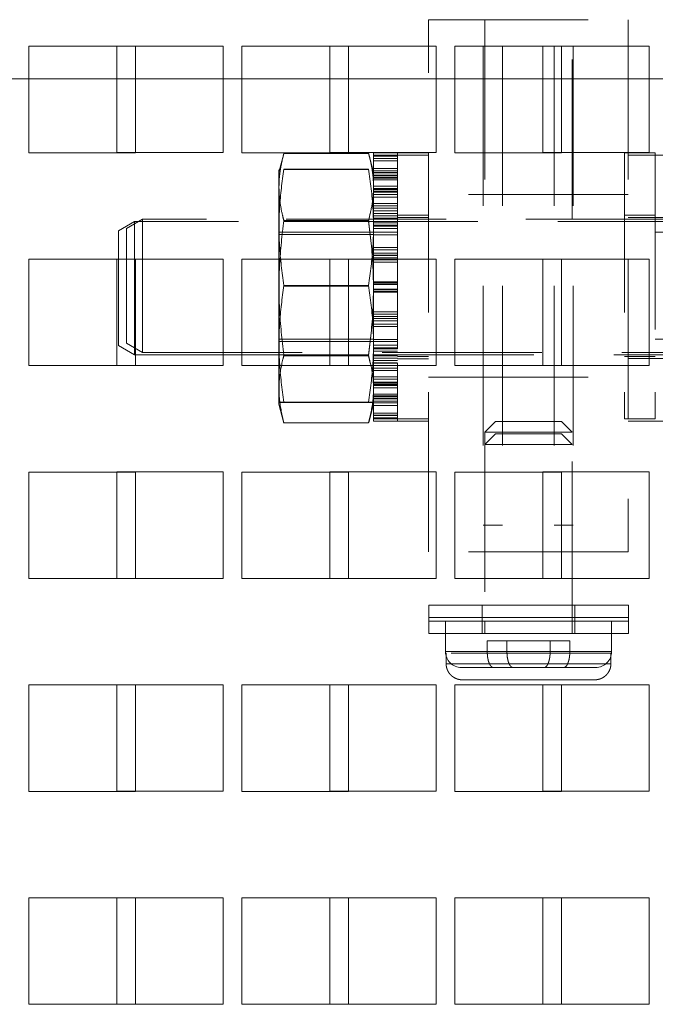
# Paper-space layout '2' of a CAD drawing. Header units: inches. Extents: x 1 to 109, y 1 to 85.
# Tile 92 of 134: x 92.015 to 93.01, y 19.759 to 21.301. Entities that reach past the tile are written whole.
import ezdxf

# ---------------------------------------------------------------- set-up
doc = ezdxf.new("R2010")
doc.units = ezdxf.units.IN
doc.header["$MEASUREMENT"] = 0
doc.linetypes.add('HIDDEN', pattern=[0.075, 0.05, -0.025])

psp = doc.layouts.new('2')

# ---------------------------------------------------------------- linework, layer by layer
at = {"color": 7, "linetype": 'HIDDEN', "lineweight": 0, "ltscale": 5}
for p, q in [((92.6547, 20.4674), (92.6547, 21.3007)), ((92.6547, 21.3007), (92.9672, 21.3007)), ((92.743, 21.3007), (92.743, 20.9882)), ((92.8797, 20.9882), (92.8797, 21.3007)), ((92.9672, 21.3007), (92.9672, 20.4674)), ((92.3336, 21.2592), (92.1669, 21.2592)), ((92.1669, 21.2592), (92.1669, 21.0926)), ((92.3336, 21.0926), (92.3336, 21.2592)), ((92.6669, 21.2592), (92.5003, 21.2592)), ((92.5003, 21.2592), (92.5003, 21.0926)), ((92.6669, 21.0926), (92.6669, 21.2592)), ((92.7405, 21.2591), (92.7405, 20.5091)), ((92.7705, 21.2591), (92.7705, 20.5091)), ((93.0003, 21.2592), (92.8336, 21.2592)), ((92.8336, 21.2592), (92.8336, 21.0926)), ((92.8514, 21.2591), (92.8514, 20.5091)), ((92.8814, 21.2591), (92.8628, 21.2591)), ((92.8814, 21.2591), (92.8814, 20.5091)), ((93.0003, 21.0926), (93.0003, 21.2592)), ((91.8628, 21.2082), (92.0294, 21.2082)), ((92.1961, 21.2082), (92.3628, 21.2082)), ((92.5294, 21.2082), (92.6961, 21.2082)), ((92.8628, 21.2082), (93.0294, 21.2082)), ((92.1669, 21.0926), (92.3336, 21.0926)), ((92.4282, 21.0906), (92.4205, 21.0621)), ((92.5611, 21.0911), (92.4283, 21.0911)), ((92.5003, 21.0926), (92.6669, 21.0926)), ((92.5689, 21.0621), (92.561, 21.0916)), ((92.6064, 21.0923), (92.5689, 21.0923)), ((92.5689, 21.0868), (92.5689, 21.0923)), ((92.6064, 21.0924), (92.6064, 21.0681)), ((92.6547, 21.0924), (92.6064, 21.0924)), ((92.8336, 21.0926), (93.0003, 21.0926)), ((92.9614, 21.0924), (92.9614, 20.6757)), ((93.0097, 21.0924), (92.9614, 21.0924)), ((93.0097, 21.0924), (93.0097, 20.6757)), ((92.6064, 21.0886), (92.5689, 21.0886)), ((92.6064, 21.0868), (92.5689, 21.0868)), ((92.5689, 21.0675), (92.5689, 21.0868)), ((92.6064, 21.0836), (92.5689, 21.0836)), ((92.6064, 21.0832), (92.5689, 21.0832)), ((92.6064, 21.0799), (92.5689, 21.0799)), ((92.6547, 21.0887), (92.6064, 21.0887)), ((92.6064, 21.0675), (92.6064, 21.0868)), ((92.9672, 21.0887), (93.1755, 21.0887)), ((92.4205, 21.0657), (92.4205, 20.7024)), ((92.5611, 21.0669), (92.4283, 21.0669)), ((92.5611, 21.0662), (92.4283, 21.0662)), ((92.6064, 21.0675), (92.5689, 21.0675)), ((92.5689, 21.04), (92.5689, 21.0675)), ((92.5689, 21.0657), (92.5689, 21.0612)), ((92.5689, 21.0657), (92.5689, 20.7024)), ((92.6064, 21.064), (92.5689, 21.064)), ((92.6064, 21.0613), (92.5689, 21.0613)), ((92.6064, 21.0612), (92.5689, 21.0612)), ((92.5689, 21.0611), (92.6064, 21.0611)), ((92.6064, 21.0681), (92.6064, 20.6757)), ((92.6064, 21.04), (92.6064, 21.0675)), ((93.0097, 21.0657), (93.0097, 20.7024)), ((92.6064, 21.0575), (92.5689, 21.0575)), ((92.6064, 21.0575), (92.5689, 21.0575)), ((92.6064, 21.0574), (92.5689, 21.0574)), ((92.6064, 21.0564), (92.5689, 21.0564)), ((92.5689, 21.0564), (92.5689, 21.0386)), ((92.6064, 21.0537), (92.5689, 21.0537)), ((92.6064, 21.0528), (92.5689, 21.0528)), ((92.6064, 21.0499), (92.5689, 21.0499)), ((92.4205, 20.6987), (92.4205, 21.0378)), ((92.6064, 21.04), (92.5689, 21.04)), ((92.5689, 21.0347), (92.5689, 21.04)), ((92.5689, 21.0364), (92.6064, 21.0364)), ((92.6064, 21.0357), (92.5689, 21.0357)), ((92.5689, 20.9936), (92.5689, 21.0357)), ((92.6064, 21.0347), (92.5689, 21.0347)), ((92.6064, 21.0322), (92.5689, 21.0322)), ((92.5689, 21.0309), (92.6064, 21.0309)), ((92.6064, 20.9936), (92.6064, 21.0357)), ((92.6064, 21.0269), (92.5689, 21.0269)), ((92.6064, 21.0231), (92.5689, 21.0231)), ((92.6064, 21.013), (92.5689, 21.013)), ((92.9672, 21.027), (92.6547, 21.027)), ((92.5635, 20.9979), (92.5611, 20.985)), ((92.6064, 21.0094), (92.5689, 21.0094)), ((92.6064, 21.0055), (92.5689, 21.0055)), ((92.6064, 21.0017), (92.5689, 21.0017)), ((92.6064, 21.0012), (92.5689, 21.0012)), ((92.1947, 20.9846), (92.1697, 20.9701)), ((92.2072, 20.9882), (92.1822, 20.9738)), ((92.1947, 20.9846), (92.1947, 20.9419)), ((93.1072, 20.9846), (92.1947, 20.9846)), ((92.2072, 20.9882), (92.2072, 20.7799)), ((93.4322, 20.9882), (92.2072, 20.9882)), ((92.4283, 20.985), (92.4271, 20.9913)), ((92.5611, 20.9865), (92.4283, 20.9865)), ((92.5611, 20.985), (92.4283, 20.985)), ((92.6064, 20.9975), (92.5689, 20.9975)), ((92.6064, 20.9936), (92.5689, 20.9936)), ((92.5689, 20.9772), (92.5689, 20.9936)), ((92.5689, 20.9936), (92.5689, 20.9772)), ((92.6064, 20.9901), (92.5689, 20.9901)), ((92.6064, 20.9828), (92.5689, 20.9828)), ((92.6547, 20.9949), (92.6064, 20.9949)), ((92.6064, 20.9772), (92.6064, 20.9936)), ((92.6547, 20.9912), (92.6064, 20.9912)), ((93.0097, 20.9949), (92.9614, 20.9949)), ((93.0714, 20.9908), (92.9672, 20.9908)), ((92.1697, 20.9334), (92.1697, 20.9701)), ((92.1822, 20.7943), (92.1822, 20.9738)), ((92.5689, 20.9678), (92.4205, 20.9678)), ((92.6064, 20.9789), (92.5689, 20.9789)), ((92.6064, 20.9772), (92.5689, 20.9772)), ((92.5689, 20.944), (92.5689, 20.9772)), ((92.6064, 20.9737), (92.5689, 20.9737)), ((92.5689, 20.968), (92.6064, 20.968)), ((93.158, 20.9678), (93.0097, 20.9678)), ((92.5689, 20.9642), (92.4205, 20.9642)), ((92.6064, 20.9641), (92.5689, 20.9641)), ((92.1947, 20.9419), (92.1947, 20.7762)), ((92.6064, 20.944), (92.5689, 20.944)), ((92.5689, 20.8903), (92.5689, 20.944)), ((92.6064, 20.9405), (92.5689, 20.9405)), ((92.6064, 20.8903), (92.6064, 20.944)), ((92.3336, 20.9259), (92.1669, 20.9259)), ((92.1669, 20.9259), (92.1669, 20.7592)), ((92.1697, 20.7907), (92.1697, 20.9334)), ((92.3336, 20.7592), (92.3336, 20.9259)), ((92.6669, 20.9259), (92.5003, 20.9259)), ((92.5003, 20.9259), (92.5003, 20.7592)), ((92.6064, 20.935), (92.5689, 20.935)), ((92.6064, 20.9319), (92.5689, 20.9319)), ((92.6064, 20.9315), (92.5689, 20.9315)), ((92.6064, 20.928), (92.5689, 20.928)), ((92.6064, 20.9247), (92.5689, 20.9247)), ((92.6064, 20.9209), (92.5689, 20.9209)), ((92.6669, 20.7592), (92.6669, 20.9259)), ((93.0003, 20.9259), (92.8336, 20.9259)), ((92.8336, 20.9259), (92.8336, 20.7592)), ((93.0003, 20.7592), (93.0003, 20.9259)), ((92.6064, 20.8903), (92.5689, 20.8903)), ((92.5689, 20.8894), (92.5689, 20.8903)), ((92.6064, 20.8894), (92.6064, 20.8903)), ((92.5611, 20.8847), (92.4283, 20.8847)), ((92.5611, 20.8834), (92.4283, 20.8834)), ((92.6064, 20.8894), (92.5689, 20.8894)), ((92.5689, 20.8434), (92.5689, 20.8894)), ((92.6064, 20.8869), (92.5689, 20.8869)), ((92.6064, 20.8859), (92.5689, 20.8859)), ((92.6064, 20.8787), (92.5689, 20.8787)), ((92.6064, 20.8778), (92.5689, 20.8778)), ((92.6064, 20.8749), (92.5689, 20.8749)), ((92.6064, 20.8739), (92.5689, 20.8739)), ((92.6064, 20.8434), (92.5689, 20.8434)), ((92.5689, 20.8362), (92.5689, 20.8434)), ((92.5689, 20.8434), (92.5689, 20.8328)), ((92.6064, 20.8362), (92.6064, 20.8434)), ((92.6064, 20.8399), (92.5689, 20.8399)), ((92.6064, 20.8362), (92.5689, 20.8362)), ((92.5689, 20.7854), (92.5689, 20.8362)), ((92.6064, 20.8331), (92.5689, 20.8331)), ((92.6064, 20.8328), (92.5689, 20.8328)), ((92.6064, 20.8293), (92.5689, 20.8293)), ((92.6064, 20.7854), (92.6064, 20.8362)), ((92.6064, 20.8241), (92.5689, 20.8241)), ((92.6064, 20.8203), (92.5689, 20.8203)), ((92.4205, 20.8003), (92.5689, 20.8003)), ((92.6064, 20.8002), (92.5689, 20.8002)), ((93.0097, 20.8003), (93.158, 20.8003)), ((92.1697, 20.7907), (92.1947, 20.7762)), ((92.1822, 20.7943), (92.2072, 20.7799)), ((92.4205, 20.7967), (92.5689, 20.7967)), ((92.6064, 20.7967), (92.5689, 20.7967)), ((92.6064, 20.791), (92.5689, 20.791)), ((92.5689, 20.7627), (92.5689, 20.7871)), ((92.6064, 20.7871), (92.5689, 20.7871)), ((92.6064, 20.7854), (92.5689, 20.7854)), ((92.6064, 20.7819), (92.5689, 20.7819)), ((92.1947, 20.7762), (93.1072, 20.7762)), ((92.2072, 20.7799), (93.4322, 20.7799)), ((92.4271, 20.7695), (92.4283, 20.7743)), ((92.5611, 20.7758), (92.4283, 20.7758)), ((92.5611, 20.7743), (92.4283, 20.7743)), ((92.5611, 20.7743), (92.5635, 20.7627)), ((92.6064, 20.7745), (92.5689, 20.7745)), ((92.6064, 20.7707), (92.5689, 20.7707)), ((92.5689, 20.767), (92.6064, 20.767)), ((92.6064, 20.7732), (92.6547, 20.7732)), ((92.6064, 20.7696), (92.6547, 20.7696)), ((92.9614, 20.7732), (93.0097, 20.7732)), ((92.9672, 20.77), (93.0714, 20.77)), ((92.1669, 20.7592), (92.3336, 20.7592)), ((92.5003, 20.7592), (92.6669, 20.7592)), ((92.5689, 20.7633), (92.6064, 20.7633)), ((92.6064, 20.7627), (92.5689, 20.7627)), ((92.5689, 20.7413), (92.5689, 20.7627)), ((92.5689, 20.7627), (92.5689, 20.7413)), ((92.6064, 20.7591), (92.5689, 20.7591)), ((92.6064, 20.7551), (92.5689, 20.7551)), ((92.6064, 20.7514), (92.5689, 20.7514)), ((92.6064, 20.7413), (92.6064, 20.7627)), ((92.8336, 20.7592), (93.0003, 20.7592)), ((92.6064, 20.7413), (92.5689, 20.7413)), ((92.5689, 20.7069), (92.5689, 20.7413)), ((92.6064, 20.7377), (92.5689, 20.7377)), ((92.6064, 20.7069), (92.6064, 20.7413)), ((92.6547, 20.7412), (92.9672, 20.7412)), ((92.6064, 20.7334), (92.5689, 20.7334)), ((92.6064, 20.7324), (92.5689, 20.7324)), ((92.6064, 20.7299), (92.5689, 20.7299)), ((92.6064, 20.7286), (92.5689, 20.7286)), ((92.6064, 20.7281), (92.5689, 20.7281)), ((92.6064, 20.7244), (92.5689, 20.7244)), ((92.6064, 20.7145), (92.5689, 20.7145)), ((92.6064, 20.7117), (92.5689, 20.7117)), ((92.6064, 20.7109), (92.5689, 20.7109)), ((92.6064, 20.708), (92.5689, 20.708)), ((92.6064, 20.7071), (92.5689, 20.7071)), ((92.5689, 20.707), (92.6064, 20.707)), ((92.6064, 20.7069), (92.5689, 20.7069)), ((92.5689, 20.6845), (92.5689, 20.7069)), ((92.6064, 20.6845), (92.6064, 20.7069)), ((92.4205, 20.6987), (92.4285, 20.6692)), ((92.5611, 20.7019), (92.4283, 20.7019)), ((92.5611, 20.7012), (92.4283, 20.7012)), ((92.5612, 20.6702), (92.5689, 20.6987)), ((92.6064, 20.7034), (92.5689, 20.7034)), ((92.6064, 20.7033), (92.5689, 20.7033)), ((92.5689, 20.7033), (92.6064, 20.7033)), ((92.6064, 20.7006), (92.5689, 20.7006)), ((92.6064, 20.6968), (92.5689, 20.6968)), ((92.6064, 20.6845), (92.5689, 20.6845)), ((92.5689, 20.6758), (92.5689, 20.6845)), ((92.6064, 20.6813), (92.5689, 20.6813)), ((92.6064, 20.6809), (92.5689, 20.6809)), ((92.6064, 20.6776), (92.5689, 20.6776)), ((92.6064, 20.6758), (92.5689, 20.6758)), ((92.5689, 20.6722), (92.5689, 20.6758)), ((92.6064, 20.6758), (92.6064, 20.6845)), ((92.6064, 20.6722), (92.6064, 20.6757)), ((92.6064, 20.6757), (92.6064, 20.6721)), ((92.6064, 20.6757), (92.6547, 20.6757)), ((92.9614, 20.6757), (93.0097, 20.6757)), ((92.5611, 20.6697), (92.4283, 20.6697)), ((92.6064, 20.6722), (92.5689, 20.6722)), ((92.6064, 20.6721), (92.6547, 20.6721)), ((92.7597, 20.6714), (92.743, 20.6547)), ((92.7597, 20.6714), (92.863, 20.6714)), ((92.8797, 20.6547), (92.863, 20.6714)), ((93.1755, 20.6721), (92.9672, 20.6721)), ((92.8797, 20.6547), (92.743, 20.6547)), ((92.743, 20.6547), (92.743, 20.3589)), ((92.7597, 20.6522), (92.743, 20.6355)), ((92.7597, 20.6522), (92.863, 20.6522)), ((92.8797, 20.6355), (92.863, 20.6522)), ((92.8797, 20.3589), (92.8797, 20.6547)), ((92.8797, 20.6355), (92.743, 20.6355)), ((92.3336, 20.5926), (92.1669, 20.5926)), ((92.1669, 20.5926), (92.1669, 20.4259)), ((92.3336, 20.4259), (92.3336, 20.5926)), ((92.6669, 20.5926), (92.5003, 20.5926)), ((92.5003, 20.5926), (92.5003, 20.4259)), ((92.6669, 20.4259), (92.6669, 20.5926)), ((93.0003, 20.5926), (92.8336, 20.5926)), ((92.8336, 20.5926), (92.8336, 20.4259)), ((93.0003, 20.4259), (93.0003, 20.5926)), ((92.7705, 20.5091), (92.7405, 20.5091)), ((92.8814, 20.5091), (92.8514, 20.5091)), ((92.9672, 20.4674), (92.6547, 20.4674)), ((92.1669, 20.4259), (92.3336, 20.4259)), ((92.5003, 20.4259), (92.6669, 20.4259)), ((92.8336, 20.4259), (93.0003, 20.4259)), ((92.8114, 20.3839), (92.6551, 20.3839)), ((92.6551, 20.3839), (92.6551, 20.3589)), ((92.7389, 20.3839), (92.7389, 20.3589)), ((92.9676, 20.3839), (92.8114, 20.3839)), ((92.8839, 20.3589), (92.8839, 20.3839)), ((92.9676, 20.3589), (92.9676, 20.3839)), ((92.8114, 20.3647), (92.6551, 20.3647)), ((92.8114, 20.3589), (92.6551, 20.3589)), ((92.6551, 20.3589), (92.6551, 20.3397)), ((92.6814, 20.3589), (92.6814, 20.3114)), ((92.7389, 20.3589), (92.7389, 20.3397)), ((92.743, 20.3589), (92.743, 20.3397)), ((92.9676, 20.3647), (92.8114, 20.3647)), ((92.9676, 20.3589), (92.8114, 20.3589)), ((92.8797, 20.3397), (92.8797, 20.3589)), ((92.8839, 20.3397), (92.8839, 20.3589)), ((92.9414, 20.3114), (92.9414, 20.3589)), ((92.9676, 20.3397), (92.9676, 20.3589)), ((92.8114, 20.3397), (92.6551, 20.3397)), ((92.9676, 20.3397), (92.8114, 20.3397)), ((92.7775, 20.328), (92.7467, 20.328)), ((92.7467, 20.3114), (92.7467, 20.328)), ((92.7775, 20.328), (92.7775, 20.3114)), ((92.876, 20.328), (92.7775, 20.328)), ((92.8452, 20.328), (92.8452, 20.3114)), ((92.876, 20.3114), (92.876, 20.328)), ((92.8452, 20.3114), (92.6814, 20.3114)), ((92.6814, 20.3114), (92.6814, 20.3089)), ((92.6824, 20.3089), (92.6814, 20.3089)), ((92.6824, 20.3089), (92.6824, 20.2922)), ((92.9403, 20.3089), (92.6824, 20.3089)), ((92.7775, 20.3114), (92.9414, 20.3114)), ((92.9414, 20.3089), (92.9403, 20.3089)), ((92.9403, 20.2922), (92.9403, 20.3089)), ((92.9414, 20.3089), (92.9414, 20.3114)), ((92.6824, 20.2922), (92.9403, 20.2922)), ((92.9403, 20.2922), (92.6824, 20.2922)), ((92.7564, 20.2864), (92.7064, 20.2864)), ((92.7564, 20.2864), (92.7872, 20.2864)), ((92.9164, 20.2864), (92.7872, 20.2864)), ((92.3336, 20.2592), (92.1669, 20.2592)), ((92.1669, 20.2592), (92.1669, 20.0926)), ((92.3336, 20.0926), (92.3336, 20.2592)), ((92.6669, 20.2592), (92.5003, 20.2592)), ((92.5003, 20.2592), (92.5003, 20.0926)), ((92.6669, 20.0926), (92.6669, 20.2592)), ((92.915, 20.2672), (92.7077, 20.2672)), ((93.0003, 20.2592), (92.8336, 20.2592)), ((92.8336, 20.2592), (92.8336, 20.0926)), ((93.0003, 20.0926), (93.0003, 20.2592)), ((92.1669, 20.0926), (92.3336, 20.0926)), ((92.5003, 20.0926), (92.6669, 20.0926)), ((92.8336, 20.0926), (93.0003, 20.0926)), ((92.3336, 19.9259), (92.1669, 19.9259)), ((92.1669, 19.9259), (92.1669, 19.7592)), ((92.3336, 19.7592), (92.3336, 19.9259)), ((92.6669, 19.9259), (92.5003, 19.9259)), ((92.5003, 19.9259), (92.5003, 19.7592)), ((92.6669, 19.7592), (92.6669, 19.9259)), ((93.0003, 19.9259), (92.8336, 19.9259)), ((92.8336, 19.9259), (92.8336, 19.7592)), ((93.0003, 19.7592), (93.0003, 19.9259)), ((92.1669, 19.7592), (92.3336, 19.7592)), ((92.5003, 19.7592), (92.6669, 19.7592)), ((92.8336, 19.7592), (93.0003, 19.7592))]:
    psp.add_line(p, q, dxfattribs=at)
at = {"color": 7, "linetype": 'Continuous', "lineweight": 15, "ltscale": 5}
for p, q in [((92.1961, 21.2591), (92.0294, 21.2591)), ((92.0294, 21.2591), (92.0294, 21.0924)), ((92.1961, 21.0924), (92.1961, 21.2591)), ((92.5294, 21.2591), (92.3628, 21.2591)), ((92.3628, 21.2591), (92.3628, 21.0924)), ((92.5294, 21.0924), (92.5294, 21.2591)), ((92.8628, 21.2591), (92.6961, 21.2591)), ((92.6961, 21.2591), (92.6961, 21.0924)), ((92.8628, 21.0924), (92.8628, 21.2591)), ((92.0294, 21.2082), (92.1961, 21.2082)), ((92.3628, 21.2082), (92.5294, 21.2082)), ((92.6961, 21.2082), (92.8628, 21.2082)), ((92.0294, 21.0924), (92.1961, 21.0924)), ((92.3628, 21.0924), (92.5294, 21.0924)), ((92.6961, 21.0924), (92.8628, 21.0924)), ((92.1961, 20.9257), (92.0294, 20.9257)), ((92.0294, 20.9257), (92.0294, 20.7591)), ((92.1961, 20.7591), (92.1961, 20.9257)), ((92.5294, 20.9257), (92.3628, 20.9257)), ((92.3628, 20.9257), (92.3628, 20.7591)), ((92.5294, 20.7591), (92.5294, 20.9257)), ((92.8628, 20.9257), (92.6961, 20.9257)), ((92.6961, 20.9257), (92.6961, 20.7591)), ((92.8628, 20.7591), (92.8628, 20.9257)), ((92.0294, 20.7591), (92.1961, 20.7591)), ((92.3628, 20.7591), (92.5294, 20.7591)), ((92.6961, 20.7591), (92.8628, 20.7591)), ((92.1961, 20.5924), (92.0294, 20.5924)), ((92.0294, 20.5924), (92.0294, 20.4257)), ((92.1961, 20.4257), (92.1961, 20.5924)), ((92.5294, 20.5924), (92.3628, 20.5924)), ((92.3628, 20.5924), (92.3628, 20.4257)), ((92.5294, 20.4257), (92.5294, 20.5924)), ((92.8628, 20.5924), (92.6961, 20.5924)), ((92.6961, 20.5924), (92.6961, 20.4257)), ((92.8628, 20.4257), (92.8628, 20.5924)), ((92.0294, 20.4257), (92.1961, 20.4257)), ((92.3628, 20.4257), (92.5294, 20.4257)), ((92.6961, 20.4257), (92.8628, 20.4257)), ((92.1961, 20.2591), (92.0294, 20.2591)), ((92.0294, 20.2591), (92.0294, 20.0924)), ((92.1961, 20.0924), (92.1961, 20.2591)), ((92.5294, 20.2591), (92.3628, 20.2591)), ((92.3628, 20.2591), (92.3628, 20.0924)), ((92.5294, 20.0924), (92.5294, 20.2591)), ((92.8628, 20.2591), (92.6961, 20.2591)), ((92.6961, 20.2591), (92.6961, 20.0924)), ((92.8628, 20.0924), (92.8628, 20.2591)), ((92.0294, 20.0924), (92.1961, 20.0924)), ((92.3628, 20.0924), (92.5294, 20.0924)), ((92.6961, 20.0924), (92.8628, 20.0924)), ((92.1961, 19.9257), (92.0294, 19.9257)), ((92.0294, 19.9257), (92.0294, 19.7591)), ((92.1961, 19.7591), (92.1961, 19.9257)), ((92.5294, 19.9257), (92.3628, 19.9257)), ((92.3628, 19.9257), (92.3628, 19.7591)), ((92.5294, 19.7591), (92.5294, 19.9257)), ((92.8628, 19.9257), (92.6961, 19.9257)), ((92.6961, 19.9257), (92.6961, 19.7591)), ((92.8628, 19.7591), (92.8628, 19.9257)), ((92.0294, 19.7591), (92.1961, 19.7591)), ((92.3628, 19.7591), (92.5294, 19.7591)), ((92.6961, 19.7591), (92.8628, 19.7591))]:
    psp.add_line(p, q, dxfattribs=at)
at = {"color": 7, "linetype": 'HIDDEN', "lineweight": 0, "ltscale": 25}
for centre, start, end in [((92.7064, 20.3114), 180, 270), ((92.9164, 20.3114), 270, 0)]:
    psp.add_arc(centre, 0.025, start, end, dxfattribs=at)
at = {"color": 7, "linetype": 'HIDDEN', "lineweight": 0, "ltscale": 5}
for points, knots in [([(92.4283, 21.0911), (92.4262, 21.0822), (92.4221, 21.0651), (92.4202, 21.0406), (92.4216, 21.018), (92.4248, 21.0003), (92.4274, 20.9899), (92.4283, 20.9865)], [0, 0, 0, 0, 0.257576, 0.490437, 0.701818, 0.902062, 1, 1, 1, 1]), ([(92.5611, 20.9865), (92.5632, 20.9955), (92.5673, 21.0125), (92.5692, 21.0371), (92.5678, 21.0596), (92.5646, 21.0774), (92.562, 21.0877), (92.5611, 21.0911)], [0, 0, 0, 0, 0.257576, 0.490437, 0.701818, 0.902062, 1, 1, 1, 1]), ([(92.4283, 21.0669), (92.4256, 21.0469), (92.4216, 21.0169), (92.4205, 20.9768), (92.4215, 20.9359), (92.4256, 20.9053), (92.4283, 20.8847)], [0, 0, 0, 0, 0.329597, 0.495211, 0.659477, 1, 1, 1, 1]), ([(92.5611, 20.8847), (92.5638, 20.9047), (92.5678, 20.9347), (92.5689, 20.9748), (92.5679, 21.0157), (92.5638, 21.0463), (92.5611, 21.0669)], [0, 0, 0, 0, 0.329597, 0.495211, 0.659477, 1, 1, 1, 1]), ([(92.4283, 20.9865), (92.4256, 20.9634), (92.4216, 20.9287), (92.4205, 20.8823), (92.4215, 20.835), (92.4256, 20.7996), (92.4283, 20.7758)], [0, 0, 0, 0, 0.329597, 0.495211, 0.659477, 1, 1, 1, 1]), ([(92.5611, 20.7758), (92.5638, 20.7989), (92.5678, 20.8336), (92.5689, 20.88), (92.5679, 20.9273), (92.5638, 20.9627), (92.5611, 20.9865)], [0, 0, 0, 0, 0.3295971, 0.495211, 0.6594772, 1, 1, 1, 1]), ([(92.5611, 20.985), (92.5638, 20.9619), (92.5678, 20.9283), (92.5684, 20.8945), (92.5686, 20.8839)], [0, 0, 0, 0, 0.687054, 1, 1, 1, 1]), ([(92.4283, 20.8847), (92.4257, 20.8647), (92.4216, 20.8346), (92.4205, 20.7943), (92.4215, 20.7533), (92.4256, 20.7226), (92.4283, 20.7019)], [0, 0, 0, 0, 0.329597, 0.495211, 0.659477, 1, 1, 1, 1]), ([(92.5611, 20.7019), (92.5638, 20.7219), (92.5678, 20.752), (92.5689, 20.7923), (92.5679, 20.8333), (92.5638, 20.864), (92.5611, 20.8847)], [0, 0, 0, 0, 0.329597, 0.495211, 0.659478, 1, 1, 1, 1]), ([(92.5685, 20.8754), (92.5684, 20.8656), (92.5679, 20.8318), (92.5639, 20.7981), (92.5611, 20.7743)], [0, 0, 0, 0, 0.290713, 1, 1, 1, 1]), ([(92.4283, 20.7758), (92.4257, 20.7642), (92.4216, 20.7467), (92.4205, 20.7233), (92.4215, 20.6995), (92.4256, 20.6817), (92.4283, 20.6697)], [0, 0, 0, 0, 0.329597, 0.495211, 0.659477, 1, 1, 1, 1]), ([(92.5611, 20.6697), (92.5638, 20.6813), (92.5678, 20.6988), (92.5689, 20.7222), (92.5679, 20.746), (92.5638, 20.7638), (92.5611, 20.7758)], [0, 0, 0, 0, 0.329597, 0.495211, 0.659478, 1, 1, 1, 1]), ([(92.4283, 20.7019), (92.4262, 20.7018), (92.4221, 20.7017), (92.4202, 20.7016), (92.4216, 20.7014), (92.4248, 20.7013), (92.4275, 20.7013), (92.4283, 20.7012)], [0, 0, 0, 0, 0.257576, 0.490437, 0.701818, 0.902062, 1, 1, 1, 1]), ([(92.5611, 20.7012), (92.5632, 20.7013), (92.5673, 20.7014), (92.5692, 20.7016), (92.5678, 20.7017), (92.5646, 20.7018), (92.562, 20.7019), (92.5611, 20.7019)], [0, 0, 0, 0, 0.2575764, 0.4904374, 0.7018184, 0.9020618, 1, 1, 1, 1]), ([(92.7467, 20.3114), (92.7467, 20.3112), (92.7467, 20.3103), (92.7468, 20.3088), (92.7469, 20.3067), (92.7471, 20.3047), (92.7473, 20.3027), (92.7476, 20.3007), (92.748, 20.2989), (92.7484, 20.2971), (92.7489, 20.2954), (92.7495, 20.2939), (92.75, 20.2925), (92.7507, 20.2912), (92.7513, 20.29), (92.7521, 20.289), (92.7528, 20.2881), (92.7536, 20.2874), (92.7544, 20.2868), (92.7554, 20.2864), (92.756, 20.2864), (92.7564, 20.2864)], [0, 0, 0, 0, 0.013083, 0.065146, 0.117571, 0.171136, 0.225094, 0.27717, 0.329605, 0.383171, 0.437126, 0.489442, 0.542117, 0.59592, 0.65011, 0.702857, 0.755965, 0.810205, 0.864834, 0.932049, 1, 1, 1, 1]), ([(92.7872, 20.2864), (92.7869, 20.2864), (92.7864, 20.2864), (92.7857, 20.2866), (92.7849, 20.287), (92.7841, 20.2876), (92.7834, 20.2883), (92.7827, 20.2892), (92.7819, 20.2903), (92.7813, 20.2916), (92.7806, 20.293), (92.7801, 20.2945), (92.7795, 20.2961), (92.7791, 20.2978), (92.7787, 20.2997), (92.7783, 20.3016), (92.778, 20.3035), (92.7778, 20.3058), (92.7776, 20.3085), (92.7776, 20.3104), (92.7775, 20.3114)], [0, 0, 0, 0, 0.050305, 0.100915, 0.152486, 0.20439, 0.258026, 0.31204, 0.367252, 0.42288, 0.47599, 0.529474, 0.584144, 0.639226, 0.691811, 0.744765, 0.798888, 0.853415, 0.926208, 1, 1, 1, 1]), ([(92.8356, 20.2864), (92.8359, 20.2864), (92.8365, 20.2864), (92.8375, 20.2868), (92.8383, 20.2874), (92.8391, 20.2881), (92.8399, 20.2889), (92.8407, 20.2901), (92.8415, 20.2915), (92.8422, 20.2931), (92.8428, 20.2948), (92.8433, 20.2964), (92.8438, 20.2982), (92.8442, 20.3), (92.8445, 20.3019), (92.8448, 20.3039), (92.845, 20.3059), (92.8451, 20.3079), (92.8452, 20.3097), (92.8452, 20.3108), (92.8452, 20.3114)], [0, 0, 0, 0, 0.065577, 0.131837, 0.18561, 0.23976, 0.295108, 0.350873, 0.419646, 0.489235, 0.541594, 0.594314, 0.648174, 0.702431, 0.754791, 0.807517, 0.861399, 0.915682, 0.957746, 1, 1, 1, 1]), ([(92.876, 20.3114), (92.876, 20.3108), (92.876, 20.3097), (92.8759, 20.308), (92.8758, 20.3064), (92.8757, 20.3046), (92.8754, 20.3028), (92.8751, 20.3008), (92.8748, 20.299), (92.8743, 20.2971), (92.8737, 20.2952), (92.8731, 20.2934), (92.8725, 20.2919), (92.8718, 20.2907), (92.8711, 20.2895), (92.8704, 20.2886), (92.8696, 20.2878), (92.8688, 20.2872), (92.868, 20.2867), (92.8672, 20.2864), (92.8666, 20.2864), (92.8664, 20.2864)], [0, 0, 0, 0, 0.041939, 0.084067, 0.126778, 0.169687, 0.221736, 0.274145, 0.327687, 0.381618, 0.445843, 0.510738, 0.563808, 0.617251, 0.671864, 0.72688, 0.779949, 0.833383, 0.887962, 0.942935, 1, 1, 1, 1]), ([(92.7077, 20.2672), (92.707, 20.2672), (92.7057, 20.2672), (92.7037, 20.2675), (92.7017, 20.2679), (92.6997, 20.2684), (92.6978, 20.2692), (92.6958, 20.2701), (92.694, 20.2712), (92.6922, 20.2724), (92.6905, 20.2738), (92.689, 20.2753), (92.6877, 20.2769), (92.6864, 20.2787), (92.6853, 20.2805), (92.6844, 20.2824), (92.6837, 20.2844), (92.683, 20.2867), (92.6825, 20.2893), (92.6825, 20.2912), (92.6824, 20.2922)], [0, 0, 0, 0, 0.050305, 0.100915, 0.152486, 0.20439, 0.258026, 0.31204, 0.367252, 0.42288, 0.47599, 0.529474, 0.584144, 0.639226, 0.691811, 0.744765, 0.798888, 0.853415, 0.926208, 1, 1, 1, 1]), ([(92.9403, 20.2922), (92.9403, 20.2916), (92.9403, 20.2905), (92.9401, 20.2889), (92.9398, 20.2872), (92.9394, 20.2854), (92.9388, 20.2836), (92.938, 20.2817), (92.937, 20.2798), (92.9358, 20.2779), (92.9343, 20.276), (92.9327, 20.2742), (92.931, 20.2728), (92.9293, 20.2715), (92.9275, 20.2704), (92.9255, 20.2694), (92.9236, 20.2686), (92.9215, 20.268), (92.9194, 20.2675), (92.9173, 20.2672), (92.9158, 20.2672), (92.915, 20.2672)], [0, 0, 0, 0, 0.041939, 0.084067, 0.126778, 0.169687, 0.221736, 0.274145, 0.327687, 0.381618, 0.445843, 0.510738, 0.563808, 0.617251, 0.671864, 0.72688, 0.779949, 0.833383, 0.887962, 0.942935, 1, 1, 1, 1])]:
    psp.add_open_spline(points, degree=3, knots=knots, dxfattribs=at)

doc.saveas('drawing.dxf')
